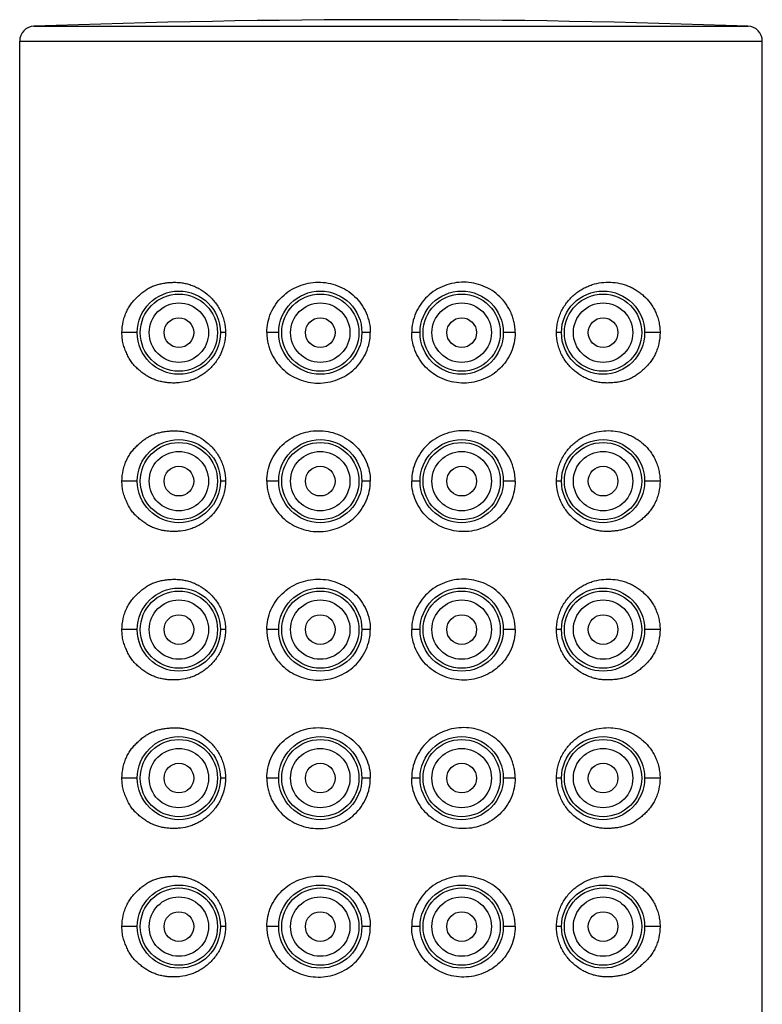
# Model space of a CAD drawing. Header units: millimetres. Extents: x 46 to 1053, y -1019 to 1364.
# Tile 25 of 31: x 234 to 259, y 1331 to 1364. Entities that reach past the tile are written whole.
import ezdxf

# ---------------------------------------------------------------- set-up
doc = ezdxf.new("R2010")
doc.units = ezdxf.units.MM
doc.header["$LTSCALE"] = 23.1
doc.layers.get('0').update_dxf_attribs({"linetype": 'CONTINUOUS'})

msp = doc.modelspace()

# ---------------------------------------------------------------- linework, layer by layer
at = {"color": 7, "linetype": 'CONTINUOUS'}
for p, q in [((234.087, 1364.241), (258.124, 1364.241)), ((233.605, 1177.223), (233.605, 1363.742)), ((233.605, 1363.742), (258.605, 1363.742)), ((258.605, 1177.223), (258.605, 1363.742)), ((237.566, 1353.923), (237.048, 1353.923)), ((240.532, 1353.923), (240.366, 1353.923)), ((242.326, 1353.923), (241.925, 1353.923)), ((245.409, 1353.923), (245.126, 1353.923)), ((247.086, 1353.923), (246.802, 1353.923)), ((250.286, 1353.923), (249.886, 1353.923)), ((251.846, 1353.923), (251.679, 1353.923)), ((255.163, 1353.923), (254.646, 1353.923)), ((237.566, 1348.923), (237.048, 1348.923)), ((240.532, 1348.923), (240.366, 1348.923)), ((242.326, 1348.923), (241.925, 1348.923)), ((245.409, 1348.923), (245.126, 1348.923)), ((247.086, 1348.923), (246.802, 1348.923)), ((250.286, 1348.923), (249.886, 1348.923)), ((251.846, 1348.923), (251.679, 1348.923)), ((255.163, 1348.923), (254.646, 1348.923)), ((237.566, 1343.923), (237.048, 1343.923)), ((240.532, 1343.923), (240.366, 1343.923)), ((242.326, 1343.923), (241.925, 1343.923)), ((245.409, 1343.923), (245.126, 1343.923)), ((247.086, 1343.923), (246.802, 1343.923)), ((250.286, 1343.923), (249.886, 1343.923)), ((251.846, 1343.923), (251.679, 1343.923)), ((255.163, 1343.923), (254.646, 1343.923)), ((237.566, 1338.923), (237.048, 1338.923)), ((240.532, 1338.923), (240.366, 1338.923)), ((242.326, 1338.923), (241.925, 1338.923)), ((245.409, 1338.923), (245.126, 1338.923)), ((247.086, 1338.923), (246.802, 1338.923)), ((250.286, 1338.923), (249.886, 1338.923)), ((251.846, 1338.923), (251.679, 1338.923)), ((255.163, 1338.923), (254.646, 1338.923)), ((237.566, 1333.923), (237.048, 1333.923)), ((240.532, 1333.923), (240.366, 1333.923)), ((242.326, 1333.923), (241.925, 1333.923)), ((245.409, 1333.923), (245.126, 1333.923)), ((247.086, 1333.923), (246.802, 1333.923)), ((250.286, 1333.923), (249.886, 1333.923)), ((251.846, 1333.923), (251.679, 1333.923)), ((255.163, 1333.923), (254.646, 1333.923))]:
    msp.add_line(p, q, dxfattribs=at)
for centre, radius in [((238.965, 1353.923), 1.4), ((238.965, 1353.923), 1.3), ((243.725, 1353.923), 1.4), ((243.725, 1353.923), 1.3), ((248.485, 1353.923), 1.4), ((248.485, 1353.923), 1.3), ((253.245, 1353.923), 1.4), ((253.245, 1353.923), 1.3), ((238.965, 1353.923), 1), ((243.725, 1353.923), 1), ((248.485, 1353.923), 1), ((253.245, 1353.923), 1), ((238.965, 1353.923), 0.5), ((243.725, 1353.923), 0.5), ((248.485, 1353.923), 0.5), ((253.245, 1353.923), 0.5), ((238.965, 1348.923), 1.4), ((238.965, 1348.923), 1.3), ((243.725, 1348.923), 1.4), ((243.725, 1348.923), 1.3), ((248.485, 1348.923), 1.4), ((248.485, 1348.923), 1.3), ((253.245, 1348.923), 1.4), ((253.245, 1348.923), 1.3), ((238.965, 1348.923), 1), ((243.725, 1348.923), 1), ((248.485, 1348.923), 1), ((253.245, 1348.923), 1), ((238.965, 1348.923), 0.5), ((243.725, 1348.923), 0.5), ((248.485, 1348.923), 0.5), ((253.245, 1348.923), 0.5), ((238.965, 1343.923), 1.4), ((238.965, 1343.923), 1.3), ((243.725, 1343.923), 1.4), ((243.725, 1343.923), 1.3), ((248.485, 1343.923), 1.4), ((248.485, 1343.923), 1.3), ((253.245, 1343.923), 1.4), ((253.245, 1343.923), 1.3), ((238.965, 1343.923), 1), ((243.725, 1343.923), 1), ((248.485, 1343.923), 1), ((253.245, 1343.923), 1), ((238.965, 1343.923), 0.5), ((243.725, 1343.923), 0.5), ((248.485, 1343.923), 0.5), ((253.245, 1343.923), 0.5), ((238.965, 1338.923), 1.4), ((238.965, 1338.923), 1.3), ((243.725, 1338.923), 1.4), ((243.725, 1338.923), 1.3), ((248.485, 1338.923), 1.4), ((248.485, 1338.923), 1.3), ((253.245, 1338.923), 1.4), ((253.245, 1338.923), 1.3), ((238.965, 1338.923), 1), ((243.725, 1338.923), 1), ((248.485, 1338.923), 1), ((253.245, 1338.923), 1), ((238.965, 1338.923), 0.5), ((243.725, 1338.923), 0.5), ((248.485, 1338.923), 0.5), ((253.245, 1338.923), 0.5), ((238.965, 1333.923), 1.4), ((238.965, 1333.923), 1.3), ((243.725, 1333.923), 1.4), ((243.725, 1333.923), 1.3), ((248.485, 1333.923), 1.4), ((248.485, 1333.923), 1.3), ((253.245, 1333.923), 1.4), ((253.245, 1333.923), 1.3), ((238.965, 1333.923), 1), ((243.725, 1333.923), 1), ((248.485, 1333.923), 1), ((253.245, 1333.923), 1), ((238.965, 1333.923), 0.5), ((243.725, 1333.923), 0.5), ((248.485, 1333.923), 0.5), ((253.245, 1333.923), 0.5)]:
    msp.add_circle(centre, radius, dxfattribs=at)
for centre, radius, start, end in [((246.105, 1036.55), 327.911, 87.89957, 92.10043), ((234.105, 1363.742), 0.5, 92.1004, 180), ((258.105, 1363.742), 0.5, 0, 87.8996)]:
    msp.add_arc(centre, radius, start, end, dxfattribs=at)
for points, knots in [([(237.048, 1353.923), (237.05, 1354.049), (237.072, 1354.237), (237.138, 1354.474), (237.204, 1354.64), (237.286, 1354.792), (237.382, 1354.928), (237.489, 1355.049), (237.603, 1355.16), (237.721, 1355.264), (237.845, 1355.357), (237.955, 1355.424), (238.046, 1355.469), (238.139, 1355.508), (238.258, 1355.548), (238.406, 1355.581), (238.556, 1355.604), (238.709, 1355.617), (238.864, 1355.62), (239.02, 1355.61), (239.177, 1355.585), (239.333, 1355.543), (239.487, 1355.485), (239.689, 1355.386), (239.929, 1355.224), (240.18, 1354.969), (240.342, 1354.711), (240.439, 1354.482), (240.51, 1354.24), (240.532, 1354.05), (240.532, 1353.923)], [0, 0, 0, 0, 0.069884, 0.103888, 0.136885, 0.168722, 0.19942, 0.229268, 0.258602, 0.28765, 0.316375, 0.344735, 0.358788, 0.372774, 0.400656, 0.428586, 0.456691, 0.48504, 0.513669, 0.542628, 0.571985, 0.601818, 0.632176, 0.663086, 0.726536, 0.792264, 0.860109, 0.894727, 0.92967, 1, 1, 1, 1]), ([(241.925, 1353.923), (241.925, 1354.037), (241.948, 1354.264), (242.052, 1354.589), (242.217, 1354.885), (242.436, 1355.141), (242.699, 1355.349), (242.996, 1355.503), (243.316, 1355.599), (243.651, 1355.633), (243.987, 1355.605), (244.314, 1355.513), (244.618, 1355.36), (244.888, 1355.151), (245.113, 1354.891), (245.281, 1354.592), (245.386, 1354.265), (245.409, 1354.037), (245.409, 1353.923)], [0, 0, 0, 0, 0.063152, 0.126011, 0.188404, 0.25033, 0.311941, 0.373441, 0.435032, 0.496872, 0.559042, 0.621543, 0.684326, 0.747311, 0.81042, 0.873595, 0.936795, 1, 1, 1, 1]), ([(250.286, 1353.923), (250.286, 1353.952), (250.285, 1353.994), (250.281, 1354.051), (250.278, 1354.094), (250.273, 1354.136), (250.265, 1354.192), (250.247, 1354.29), (250.211, 1354.428), (250.131, 1354.639), (249.994, 1354.885), (249.775, 1355.141), (249.512, 1355.349), (249.215, 1355.503), (248.895, 1355.599), (248.561, 1355.633), (248.224, 1355.605), (247.898, 1355.513), (247.593, 1355.36), (247.323, 1355.151), (247.098, 1354.891), (246.93, 1354.592), (246.825, 1354.265), (246.802, 1354.037), (246.802, 1353.923)], [0, 0, 0, 0, 0.015826, 0.023737, 0.031647, 0.039554, 0.047458, 0.063252, 0.094767, 0.126178, 0.188559, 0.250474, 0.312073, 0.373561, 0.43514, 0.496969, 0.559126, 0.621616, 0.684386, 0.747359, 0.810455, 0.873617, 0.936806, 1, 1, 1, 1]), ([(251.679, 1353.923), (251.679, 1353.987), (251.686, 1354.114), (251.719, 1354.301), (251.772, 1354.482), (251.845, 1354.655), (251.936, 1354.816), (252.041, 1354.965), (252.16, 1355.1), (252.29, 1355.22), (252.429, 1355.323), (252.574, 1355.412), (252.725, 1355.484), (252.928, 1355.56), (253.188, 1355.617), (253.501, 1355.63), (253.806, 1355.59), (254.049, 1355.514), (254.232, 1355.43), (254.365, 1355.354), (254.492, 1355.267), (254.654, 1355.132), (254.8, 1354.972), (254.923, 1354.79), (255.005, 1354.638), (255.073, 1354.473), (255.124, 1354.297), (255.15, 1354.144), (255.161, 1354.018), (255.163, 1353.955), (255.163, 1353.923)], [0, 0, 0, 0, 0.035277, 0.07044, 0.105379, 0.139993, 0.174196, 0.207924, 0.24112, 0.27374, 0.305776, 0.337232, 0.368117, 0.398457, 0.457601, 0.515132, 0.571561, 0.627489, 0.655517, 0.683714, 0.712184, 0.741043, 0.800456, 0.83138, 0.863249, 0.896141, 0.93004, 0.964773, 0.982355, 1, 1, 1, 1]), ([(240.532, 1353.923), (240.533, 1353.797), (240.504, 1353.544), (240.397, 1353.246), (240.275, 1353.03), (240.169, 1352.882), (240.05, 1352.748), (239.92, 1352.628), (239.782, 1352.523), (239.637, 1352.433), (239.487, 1352.359), (239.283, 1352.285), (239.073, 1352.242), (238.863, 1352.227), (238.708, 1352.227), (238.555, 1352.238), (238.405, 1352.263), (238.258, 1352.3), (238.115, 1352.35), (237.977, 1352.414), (237.846, 1352.492), (237.741, 1352.568), (237.661, 1352.632), (237.601, 1352.683), (237.543, 1352.735), (237.486, 1352.791), (237.432, 1352.851), (237.381, 1352.914), (237.333, 1352.983), (237.275, 1353.081), (237.224, 1353.185), (237.178, 1353.293), (237.145, 1353.376), (237.114, 1353.461), (237.088, 1353.549), (237.068, 1353.64), (237.055, 1353.733), (237.049, 1353.828), (237.048, 1353.891), (237.048, 1353.923)], [0, 0, 0, 0, 0.070312, 0.139741, 0.173936, 0.207647, 0.240827, 0.273455, 0.305525, 0.33702, 0.367926, 0.398252, 0.457339, 0.486298, 0.514919, 0.543251, 0.571362, 0.599339, 0.627287, 0.655335, 0.683626, 0.712208, 0.726597, 0.741042, 0.755567, 0.770224, 0.785069, 0.800163, 0.815563, 0.831293, 0.863507, 0.879887, 0.896411, 0.913115, 0.930052, 0.947278, 0.964746, 0.982348, 1, 1, 1, 1]), ([(241.925, 1353.923), (241.925, 1353.895), (241.926, 1353.852), (241.93, 1353.795), (241.933, 1353.753), (241.938, 1353.71), (241.946, 1353.654), (241.964, 1353.556), (242, 1353.419), (242.08, 1353.208), (242.217, 1352.961), (242.436, 1352.705), (242.699, 1352.498), (242.996, 1352.343), (243.316, 1352.247), (243.65, 1352.213), (243.987, 1352.242), (244.313, 1352.333), (244.618, 1352.486), (244.888, 1352.696), (245.113, 1352.955), (245.281, 1353.254), (245.386, 1353.581), (245.409, 1353.809), (245.409, 1353.923)], [0, 0, 0, 0, 0.015826, 0.023737, 0.031647, 0.039554, 0.047458, 0.063252, 0.094767, 0.126178, 0.188559, 0.250474, 0.312073, 0.373561, 0.43514, 0.496969, 0.559126, 0.621616, 0.684386, 0.747359, 0.810455, 0.873617, 0.936806, 1, 1, 1, 1]), ([(250.286, 1353.923), (250.286, 1353.81), (250.263, 1353.582), (250.159, 1353.257), (249.994, 1352.961), (249.775, 1352.705), (249.512, 1352.498), (249.215, 1352.343), (248.895, 1352.247), (248.56, 1352.213), (248.224, 1352.242), (247.897, 1352.333), (247.593, 1352.486), (247.323, 1352.696), (247.098, 1352.955), (246.93, 1353.254), (246.825, 1353.581), (246.802, 1353.809), (246.802, 1353.923)], [0, 0, 0, 0, 0.063152, 0.126011, 0.188404, 0.25033, 0.311941, 0.373441, 0.435032, 0.496872, 0.559042, 0.621543, 0.684326, 0.747311, 0.81042, 0.873595, 0.936795, 1, 1, 1, 1]), ([(255.163, 1353.923), (255.161, 1353.797), (255.139, 1353.61), (255.073, 1353.372), (255.007, 1353.206), (254.925, 1353.055), (254.829, 1352.919), (254.722, 1352.797), (254.608, 1352.686), (254.49, 1352.583), (254.366, 1352.49), (254.256, 1352.422), (254.165, 1352.377), (254.072, 1352.338), (253.953, 1352.299), (253.805, 1352.265), (253.655, 1352.243), (253.502, 1352.229), (253.347, 1352.226), (253.191, 1352.236), (253.034, 1352.261), (252.878, 1352.303), (252.724, 1352.361), (252.522, 1352.46), (252.282, 1352.623), (252.031, 1352.877), (251.869, 1353.136), (251.772, 1353.364), (251.701, 1353.606), (251.679, 1353.797), (251.679, 1353.923)], [0, 0, 0, 0, 0.069884, 0.103888, 0.136884, 0.168722, 0.19942, 0.229268, 0.258602, 0.28765, 0.316375, 0.344735, 0.358788, 0.372774, 0.400656, 0.428586, 0.456691, 0.48504, 0.513669, 0.542627, 0.571985, 0.601818, 0.632176, 0.663086, 0.726536, 0.792264, 0.860109, 0.894727, 0.92967, 1, 1, 1, 1]), ([(237.048, 1348.923), (237.05, 1349.049), (237.072, 1349.237), (237.138, 1349.474), (237.204, 1349.64), (237.286, 1349.792), (237.382, 1349.928), (237.489, 1350.049), (237.603, 1350.16), (237.721, 1350.264), (237.845, 1350.357), (237.955, 1350.424), (238.046, 1350.469), (238.139, 1350.508), (238.258, 1350.548), (238.406, 1350.581), (238.556, 1350.604), (238.709, 1350.617), (238.864, 1350.62), (239.02, 1350.61), (239.177, 1350.585), (239.333, 1350.543), (239.487, 1350.485), (239.689, 1350.386), (239.929, 1350.224), (240.18, 1349.969), (240.342, 1349.711), (240.439, 1349.482), (240.51, 1349.24), (240.532, 1349.05), (240.532, 1348.923)], [0, 0, 0, 0, 0.069884, 0.103888, 0.136885, 0.168722, 0.19942, 0.229268, 0.258602, 0.28765, 0.316375, 0.344735, 0.358788, 0.372774, 0.400656, 0.428586, 0.456691, 0.48504, 0.513669, 0.542628, 0.571985, 0.601818, 0.632176, 0.663086, 0.726536, 0.792264, 0.860109, 0.894727, 0.92967, 1, 1, 1, 1]), ([(241.925, 1348.923), (241.925, 1349.037), (241.948, 1349.264), (242.052, 1349.589), (242.217, 1349.885), (242.436, 1350.141), (242.699, 1350.349), (242.996, 1350.503), (243.316, 1350.599), (243.651, 1350.633), (243.987, 1350.605), (244.314, 1350.513), (244.618, 1350.36), (244.888, 1350.151), (245.113, 1349.891), (245.281, 1349.592), (245.386, 1349.265), (245.409, 1349.037), (245.409, 1348.923)], [0, 0, 0, 0, 0.063152, 0.126011, 0.188404, 0.25033, 0.311941, 0.373441, 0.435032, 0.496872, 0.559042, 0.621543, 0.684326, 0.747311, 0.81042, 0.873595, 0.936795, 1, 1, 1, 1]), ([(250.286, 1348.923), (250.286, 1348.952), (250.285, 1348.994), (250.281, 1349.051), (250.278, 1349.094), (250.273, 1349.136), (250.265, 1349.192), (250.247, 1349.29), (250.211, 1349.428), (250.131, 1349.639), (249.994, 1349.885), (249.775, 1350.141), (249.512, 1350.349), (249.215, 1350.503), (248.895, 1350.599), (248.561, 1350.633), (248.224, 1350.605), (247.898, 1350.513), (247.593, 1350.36), (247.323, 1350.151), (247.098, 1349.891), (246.93, 1349.592), (246.825, 1349.265), (246.802, 1349.037), (246.802, 1348.923)], [0, 0, 0, 0, 0.015826, 0.023737, 0.031647, 0.039554, 0.047458, 0.063252, 0.094767, 0.126178, 0.188559, 0.250474, 0.312073, 0.373561, 0.43514, 0.496969, 0.559126, 0.621616, 0.684386, 0.747359, 0.810455, 0.873617, 0.936806, 1, 1, 1, 1]), ([(251.679, 1348.923), (251.679, 1348.987), (251.686, 1349.114), (251.719, 1349.301), (251.772, 1349.482), (251.845, 1349.655), (251.936, 1349.816), (252.041, 1349.965), (252.16, 1350.1), (252.29, 1350.22), (252.429, 1350.323), (252.574, 1350.412), (252.725, 1350.484), (252.928, 1350.56), (253.188, 1350.617), (253.501, 1350.63), (253.806, 1350.59), (254.049, 1350.514), (254.232, 1350.43), (254.365, 1350.354), (254.492, 1350.267), (254.654, 1350.132), (254.8, 1349.972), (254.923, 1349.79), (255.005, 1349.638), (255.073, 1349.473), (255.124, 1349.297), (255.15, 1349.144), (255.161, 1349.018), (255.163, 1348.955), (255.163, 1348.923)], [0, 0, 0, 0, 0.035277, 0.07044, 0.105379, 0.139993, 0.174196, 0.207924, 0.24112, 0.27374, 0.305776, 0.337232, 0.368117, 0.398457, 0.457601, 0.515132, 0.571561, 0.627489, 0.655517, 0.683714, 0.712184, 0.741043, 0.800456, 0.83138, 0.863249, 0.896141, 0.93004, 0.964773, 0.982355, 1, 1, 1, 1]), ([(240.532, 1348.923), (240.533, 1348.797), (240.504, 1348.544), (240.397, 1348.246), (240.275, 1348.03), (240.169, 1347.882), (240.05, 1347.748), (239.92, 1347.628), (239.782, 1347.523), (239.637, 1347.433), (239.487, 1347.359), (239.283, 1347.285), (239.073, 1347.242), (238.863, 1347.227), (238.708, 1347.227), (238.555, 1347.238), (238.405, 1347.263), (238.258, 1347.3), (238.115, 1347.35), (237.977, 1347.414), (237.846, 1347.492), (237.741, 1347.568), (237.661, 1347.632), (237.601, 1347.683), (237.543, 1347.735), (237.486, 1347.791), (237.432, 1347.851), (237.381, 1347.914), (237.333, 1347.983), (237.275, 1348.081), (237.224, 1348.185), (237.178, 1348.293), (237.145, 1348.376), (237.114, 1348.461), (237.088, 1348.549), (237.068, 1348.64), (237.055, 1348.733), (237.049, 1348.828), (237.048, 1348.891), (237.048, 1348.923)], [0, 0, 0, 0, 0.070312, 0.139741, 0.173936, 0.207647, 0.240827, 0.273455, 0.305525, 0.33702, 0.367926, 0.398252, 0.457339, 0.486298, 0.514919, 0.543251, 0.571362, 0.599339, 0.627287, 0.655335, 0.683626, 0.712208, 0.726597, 0.741042, 0.755567, 0.770224, 0.785069, 0.800163, 0.815563, 0.831293, 0.863507, 0.879887, 0.896411, 0.913115, 0.930052, 0.947278, 0.964746, 0.982348, 1, 1, 1, 1]), ([(241.925, 1348.923), (241.925, 1348.895), (241.926, 1348.852), (241.93, 1348.795), (241.933, 1348.753), (241.938, 1348.71), (241.946, 1348.654), (241.964, 1348.556), (242, 1348.419), (242.08, 1348.208), (242.217, 1347.961), (242.436, 1347.705), (242.699, 1347.498), (242.996, 1347.343), (243.316, 1347.247), (243.65, 1347.213), (243.987, 1347.242), (244.313, 1347.333), (244.618, 1347.486), (244.888, 1347.696), (245.113, 1347.955), (245.281, 1348.254), (245.386, 1348.581), (245.409, 1348.809), (245.409, 1348.923)], [0, 0, 0, 0, 0.015826, 0.023737, 0.031647, 0.039554, 0.047458, 0.063252, 0.094767, 0.126178, 0.188559, 0.250474, 0.312073, 0.373561, 0.43514, 0.496969, 0.559126, 0.621616, 0.684386, 0.747359, 0.810455, 0.873617, 0.936806, 1, 1, 1, 1]), ([(250.286, 1348.923), (250.286, 1348.81), (250.263, 1348.582), (250.159, 1348.257), (249.994, 1347.961), (249.775, 1347.705), (249.512, 1347.498), (249.215, 1347.343), (248.895, 1347.247), (248.56, 1347.213), (248.224, 1347.242), (247.897, 1347.333), (247.593, 1347.486), (247.323, 1347.696), (247.098, 1347.955), (246.93, 1348.254), (246.825, 1348.581), (246.802, 1348.809), (246.802, 1348.923)], [0, 0, 0, 0, 0.063152, 0.126011, 0.188404, 0.25033, 0.311941, 0.373441, 0.435032, 0.496872, 0.559042, 0.621543, 0.684326, 0.747311, 0.81042, 0.873595, 0.936795, 1, 1, 1, 1]), ([(255.163, 1348.923), (255.161, 1348.797), (255.139, 1348.61), (255.073, 1348.372), (255.007, 1348.206), (254.925, 1348.055), (254.829, 1347.919), (254.722, 1347.797), (254.608, 1347.686), (254.49, 1347.583), (254.366, 1347.49), (254.256, 1347.422), (254.165, 1347.377), (254.072, 1347.338), (253.953, 1347.299), (253.805, 1347.265), (253.655, 1347.243), (253.502, 1347.229), (253.347, 1347.226), (253.191, 1347.236), (253.034, 1347.261), (252.878, 1347.303), (252.724, 1347.361), (252.522, 1347.46), (252.282, 1347.623), (252.031, 1347.877), (251.869, 1348.136), (251.772, 1348.364), (251.701, 1348.606), (251.679, 1348.797), (251.679, 1348.923)], [0, 0, 0, 0, 0.069884, 0.103888, 0.136884, 0.168722, 0.19942, 0.229268, 0.258602, 0.28765, 0.316375, 0.344735, 0.358788, 0.372774, 0.400656, 0.428586, 0.456691, 0.48504, 0.513669, 0.542627, 0.571985, 0.601818, 0.632176, 0.663086, 0.726536, 0.792264, 0.860109, 0.894727, 0.92967, 1, 1, 1, 1]), ([(237.048, 1343.923), (237.05, 1344.049), (237.072, 1344.237), (237.138, 1344.474), (237.204, 1344.64), (237.286, 1344.792), (237.382, 1344.928), (237.489, 1345.049), (237.603, 1345.16), (237.721, 1345.264), (237.845, 1345.357), (237.955, 1345.424), (238.046, 1345.469), (238.139, 1345.508), (238.258, 1345.548), (238.406, 1345.581), (238.556, 1345.604), (238.709, 1345.617), (238.864, 1345.62), (239.02, 1345.61), (239.177, 1345.585), (239.333, 1345.543), (239.487, 1345.485), (239.689, 1345.386), (239.929, 1345.224), (240.18, 1344.969), (240.342, 1344.711), (240.439, 1344.482), (240.51, 1344.24), (240.532, 1344.05), (240.532, 1343.923)], [0, 0, 0, 0, 0.069884, 0.103888, 0.136885, 0.168722, 0.19942, 0.229268, 0.258602, 0.28765, 0.316375, 0.344735, 0.358788, 0.372774, 0.400656, 0.428586, 0.456691, 0.48504, 0.513669, 0.542628, 0.571985, 0.601818, 0.632176, 0.663086, 0.726536, 0.792264, 0.860109, 0.894727, 0.92967, 1, 1, 1, 1]), ([(241.925, 1343.923), (241.925, 1344.037), (241.948, 1344.264), (242.052, 1344.589), (242.217, 1344.885), (242.436, 1345.141), (242.699, 1345.349), (242.996, 1345.503), (243.316, 1345.599), (243.651, 1345.633), (243.987, 1345.605), (244.314, 1345.513), (244.618, 1345.36), (244.888, 1345.151), (245.113, 1344.891), (245.281, 1344.592), (245.386, 1344.265), (245.409, 1344.037), (245.409, 1343.923)], [0, 0, 0, 0, 0.063152, 0.126011, 0.188404, 0.25033, 0.311941, 0.373441, 0.435032, 0.496872, 0.559042, 0.621543, 0.684326, 0.747311, 0.81042, 0.873595, 0.936795, 1, 1, 1, 1]), ([(250.286, 1343.923), (250.286, 1343.952), (250.285, 1343.994), (250.281, 1344.051), (250.278, 1344.094), (250.273, 1344.136), (250.265, 1344.192), (250.247, 1344.29), (250.211, 1344.428), (250.131, 1344.639), (249.994, 1344.885), (249.775, 1345.141), (249.512, 1345.349), (249.215, 1345.503), (248.895, 1345.599), (248.561, 1345.633), (248.224, 1345.605), (247.898, 1345.513), (247.593, 1345.36), (247.323, 1345.151), (247.098, 1344.891), (246.93, 1344.592), (246.825, 1344.265), (246.802, 1344.037), (246.802, 1343.923)], [0, 0, 0, 0, 0.015826, 0.023737, 0.031647, 0.039554, 0.047458, 0.063252, 0.094767, 0.126178, 0.188559, 0.250474, 0.312073, 0.373561, 0.43514, 0.496969, 0.559126, 0.621616, 0.684386, 0.747359, 0.810455, 0.873617, 0.936806, 1, 1, 1, 1]), ([(251.679, 1343.923), (251.679, 1343.987), (251.686, 1344.114), (251.719, 1344.301), (251.772, 1344.482), (251.845, 1344.655), (251.936, 1344.816), (252.041, 1344.965), (252.16, 1345.1), (252.29, 1345.22), (252.429, 1345.323), (252.574, 1345.412), (252.725, 1345.484), (252.928, 1345.56), (253.188, 1345.617), (253.501, 1345.63), (253.806, 1345.59), (254.049, 1345.514), (254.232, 1345.43), (254.365, 1345.354), (254.492, 1345.267), (254.654, 1345.132), (254.8, 1344.972), (254.923, 1344.79), (255.005, 1344.638), (255.073, 1344.473), (255.124, 1344.297), (255.15, 1344.144), (255.161, 1344.018), (255.163, 1343.955), (255.163, 1343.923)], [0, 0, 0, 0, 0.035277, 0.07044, 0.105379, 0.139993, 0.174196, 0.207924, 0.24112, 0.27374, 0.305776, 0.337232, 0.368117, 0.398457, 0.457601, 0.515132, 0.571561, 0.627489, 0.655517, 0.683714, 0.712184, 0.741043, 0.800456, 0.83138, 0.863249, 0.896141, 0.93004, 0.964773, 0.982355, 1, 1, 1, 1]), ([(240.532, 1343.923), (240.533, 1343.797), (240.504, 1343.544), (240.397, 1343.246), (240.275, 1343.03), (240.169, 1342.882), (240.05, 1342.748), (239.92, 1342.628), (239.782, 1342.523), (239.637, 1342.433), (239.487, 1342.359), (239.283, 1342.285), (239.073, 1342.242), (238.863, 1342.227), (238.708, 1342.227), (238.555, 1342.238), (238.405, 1342.263), (238.258, 1342.3), (238.115, 1342.35), (237.977, 1342.414), (237.846, 1342.492), (237.741, 1342.568), (237.661, 1342.632), (237.601, 1342.683), (237.543, 1342.735), (237.486, 1342.791), (237.432, 1342.851), (237.381, 1342.914), (237.333, 1342.983), (237.275, 1343.081), (237.224, 1343.185), (237.178, 1343.293), (237.145, 1343.376), (237.114, 1343.461), (237.088, 1343.549), (237.068, 1343.64), (237.055, 1343.733), (237.049, 1343.828), (237.048, 1343.891), (237.048, 1343.923)], [0, 0, 0, 0, 0.070312, 0.139741, 0.173936, 0.207647, 0.240827, 0.273455, 0.305525, 0.33702, 0.367926, 0.398252, 0.457339, 0.486298, 0.514919, 0.543251, 0.571362, 0.599339, 0.627287, 0.655335, 0.683626, 0.712208, 0.726597, 0.741042, 0.755567, 0.770224, 0.785069, 0.800163, 0.815563, 0.831293, 0.863507, 0.879887, 0.896411, 0.913115, 0.930052, 0.947278, 0.964746, 0.982348, 1, 1, 1, 1]), ([(241.925, 1343.923), (241.925, 1343.895), (241.926, 1343.852), (241.93, 1343.795), (241.933, 1343.753), (241.938, 1343.71), (241.946, 1343.654), (241.964, 1343.556), (242, 1343.419), (242.08, 1343.208), (242.217, 1342.961), (242.436, 1342.705), (242.699, 1342.498), (242.996, 1342.343), (243.316, 1342.247), (243.65, 1342.213), (243.987, 1342.242), (244.313, 1342.333), (244.618, 1342.486), (244.888, 1342.696), (245.113, 1342.955), (245.281, 1343.254), (245.386, 1343.581), (245.409, 1343.809), (245.409, 1343.923)], [0, 0, 0, 0, 0.015826, 0.023737, 0.031647, 0.039554, 0.047458, 0.063252, 0.094767, 0.126178, 0.188559, 0.250474, 0.312073, 0.373561, 0.43514, 0.496969, 0.559126, 0.621616, 0.684386, 0.747359, 0.810455, 0.873617, 0.936806, 1, 1, 1, 1]), ([(250.286, 1343.923), (250.286, 1343.81), (250.263, 1343.582), (250.159, 1343.257), (249.994, 1342.961), (249.775, 1342.705), (249.512, 1342.498), (249.215, 1342.343), (248.895, 1342.247), (248.56, 1342.213), (248.224, 1342.242), (247.897, 1342.333), (247.593, 1342.486), (247.323, 1342.696), (247.098, 1342.955), (246.93, 1343.254), (246.825, 1343.581), (246.802, 1343.809), (246.802, 1343.923)], [0, 0, 0, 0, 0.063152, 0.126011, 0.188404, 0.25033, 0.311941, 0.373441, 0.435032, 0.496872, 0.559042, 0.621543, 0.684326, 0.747311, 0.81042, 0.873595, 0.936795, 1, 1, 1, 1]), ([(255.163, 1343.923), (255.161, 1343.797), (255.139, 1343.61), (255.073, 1343.372), (255.007, 1343.206), (254.925, 1343.055), (254.829, 1342.919), (254.722, 1342.797), (254.608, 1342.686), (254.49, 1342.583), (254.366, 1342.49), (254.256, 1342.422), (254.165, 1342.377), (254.072, 1342.338), (253.953, 1342.299), (253.805, 1342.265), (253.655, 1342.243), (253.502, 1342.229), (253.347, 1342.226), (253.191, 1342.236), (253.034, 1342.261), (252.878, 1342.303), (252.724, 1342.361), (252.522, 1342.46), (252.282, 1342.623), (252.031, 1342.877), (251.869, 1343.136), (251.772, 1343.364), (251.701, 1343.606), (251.679, 1343.797), (251.679, 1343.923)], [0, 0, 0, 0, 0.069884, 0.103888, 0.136884, 0.168722, 0.19942, 0.229268, 0.258602, 0.28765, 0.316375, 0.344735, 0.358788, 0.372774, 0.400656, 0.428586, 0.456691, 0.48504, 0.513669, 0.542627, 0.571985, 0.601818, 0.632176, 0.663086, 0.726536, 0.792264, 0.860109, 0.894727, 0.92967, 1, 1, 1, 1]), ([(237.048, 1338.923), (237.05, 1339.049), (237.072, 1339.237), (237.138, 1339.474), (237.204, 1339.64), (237.286, 1339.792), (237.382, 1339.928), (237.489, 1340.049), (237.603, 1340.16), (237.721, 1340.264), (237.845, 1340.357), (237.955, 1340.424), (238.046, 1340.469), (238.139, 1340.508), (238.258, 1340.548), (238.406, 1340.581), (238.556, 1340.604), (238.709, 1340.617), (238.864, 1340.62), (239.02, 1340.61), (239.177, 1340.585), (239.333, 1340.543), (239.487, 1340.485), (239.689, 1340.386), (239.929, 1340.224), (240.18, 1339.969), (240.342, 1339.711), (240.439, 1339.482), (240.51, 1339.24), (240.532, 1339.05), (240.532, 1338.923)], [0, 0, 0, 0, 0.069884, 0.103888, 0.136885, 0.168722, 0.19942, 0.229268, 0.258602, 0.28765, 0.316375, 0.344735, 0.358788, 0.372774, 0.400656, 0.428586, 0.456691, 0.48504, 0.513669, 0.542628, 0.571985, 0.601818, 0.632176, 0.663086, 0.726536, 0.792264, 0.860109, 0.894727, 0.92967, 1, 1, 1, 1]), ([(241.925, 1338.923), (241.925, 1339.037), (241.948, 1339.264), (242.052, 1339.589), (242.217, 1339.885), (242.436, 1340.141), (242.699, 1340.349), (242.996, 1340.503), (243.316, 1340.599), (243.651, 1340.633), (243.987, 1340.605), (244.314, 1340.513), (244.618, 1340.36), (244.888, 1340.151), (245.113, 1339.891), (245.281, 1339.592), (245.386, 1339.265), (245.409, 1339.037), (245.409, 1338.923)], [0, 0, 0, 0, 0.063152, 0.126011, 0.188404, 0.25033, 0.311941, 0.373441, 0.435032, 0.496872, 0.559042, 0.621543, 0.684326, 0.747311, 0.81042, 0.873595, 0.936795, 1, 1, 1, 1]), ([(250.286, 1338.923), (250.286, 1338.952), (250.285, 1338.994), (250.281, 1339.051), (250.278, 1339.094), (250.273, 1339.136), (250.265, 1339.192), (250.247, 1339.29), (250.211, 1339.428), (250.131, 1339.639), (249.994, 1339.885), (249.775, 1340.141), (249.512, 1340.349), (249.215, 1340.503), (248.895, 1340.599), (248.561, 1340.633), (248.224, 1340.605), (247.898, 1340.513), (247.593, 1340.36), (247.323, 1340.151), (247.098, 1339.891), (246.93, 1339.592), (246.825, 1339.265), (246.802, 1339.037), (246.802, 1338.923)], [0, 0, 0, 0, 0.015826, 0.023737, 0.031647, 0.039554, 0.047458, 0.063252, 0.094767, 0.126178, 0.188559, 0.250474, 0.312073, 0.373561, 0.43514, 0.496969, 0.559126, 0.621616, 0.684386, 0.747359, 0.810455, 0.873617, 0.936806, 1, 1, 1, 1]), ([(251.679, 1338.923), (251.679, 1338.987), (251.686, 1339.114), (251.719, 1339.301), (251.772, 1339.482), (251.845, 1339.655), (251.936, 1339.816), (252.041, 1339.965), (252.16, 1340.1), (252.29, 1340.22), (252.429, 1340.323), (252.574, 1340.412), (252.725, 1340.484), (252.928, 1340.56), (253.188, 1340.617), (253.501, 1340.63), (253.806, 1340.59), (254.049, 1340.514), (254.232, 1340.43), (254.365, 1340.354), (254.492, 1340.267), (254.654, 1340.132), (254.8, 1339.972), (254.923, 1339.79), (255.005, 1339.638), (255.073, 1339.473), (255.124, 1339.297), (255.15, 1339.144), (255.161, 1339.018), (255.163, 1338.955), (255.163, 1338.923)], [0, 0, 0, 0, 0.035277, 0.07044, 0.105379, 0.139993, 0.174196, 0.207924, 0.24112, 0.27374, 0.305776, 0.337232, 0.368117, 0.398457, 0.457601, 0.515132, 0.571561, 0.627489, 0.655517, 0.683714, 0.712184, 0.741043, 0.800456, 0.83138, 0.863249, 0.896141, 0.93004, 0.964773, 0.982355, 1, 1, 1, 1]), ([(240.532, 1338.923), (240.533, 1338.797), (240.504, 1338.544), (240.397, 1338.246), (240.275, 1338.03), (240.169, 1337.882), (240.05, 1337.748), (239.92, 1337.628), (239.782, 1337.523), (239.637, 1337.433), (239.487, 1337.359), (239.283, 1337.285), (239.073, 1337.242), (238.863, 1337.227), (238.708, 1337.227), (238.555, 1337.238), (238.405, 1337.263), (238.258, 1337.3), (238.115, 1337.35), (237.977, 1337.414), (237.846, 1337.492), (237.741, 1337.568), (237.661, 1337.632), (237.601, 1337.683), (237.543, 1337.735), (237.486, 1337.791), (237.432, 1337.851), (237.381, 1337.914), (237.333, 1337.983), (237.275, 1338.081), (237.224, 1338.185), (237.178, 1338.293), (237.145, 1338.376), (237.114, 1338.461), (237.088, 1338.549), (237.068, 1338.64), (237.055, 1338.733), (237.049, 1338.828), (237.048, 1338.891), (237.048, 1338.923)], [0, 0, 0, 0, 0.070312, 0.139741, 0.173936, 0.207647, 0.240827, 0.273455, 0.305525, 0.33702, 0.367926, 0.398252, 0.457339, 0.486298, 0.514919, 0.543251, 0.571362, 0.599339, 0.627287, 0.655335, 0.683626, 0.712208, 0.726597, 0.741042, 0.755567, 0.770224, 0.785069, 0.800163, 0.815563, 0.831293, 0.863507, 0.879887, 0.896411, 0.913115, 0.930052, 0.947278, 0.964746, 0.982348, 1, 1, 1, 1]), ([(241.925, 1338.923), (241.925, 1338.895), (241.926, 1338.852), (241.93, 1338.795), (241.933, 1338.753), (241.938, 1338.71), (241.946, 1338.654), (241.964, 1338.556), (242, 1338.419), (242.08, 1338.208), (242.217, 1337.961), (242.436, 1337.705), (242.699, 1337.498), (242.996, 1337.343), (243.316, 1337.247), (243.65, 1337.213), (243.987, 1337.242), (244.313, 1337.333), (244.618, 1337.486), (244.888, 1337.696), (245.113, 1337.955), (245.281, 1338.254), (245.386, 1338.581), (245.409, 1338.809), (245.409, 1338.923)], [0, 0, 0, 0, 0.015826, 0.023737, 0.031647, 0.039554, 0.047458, 0.063252, 0.094767, 0.126178, 0.188559, 0.250474, 0.312073, 0.373561, 0.43514, 0.496969, 0.559126, 0.621616, 0.684386, 0.747359, 0.810455, 0.873617, 0.936806, 1, 1, 1, 1]), ([(250.286, 1338.923), (250.286, 1338.81), (250.263, 1338.582), (250.159, 1338.257), (249.994, 1337.961), (249.775, 1337.705), (249.512, 1337.498), (249.215, 1337.343), (248.895, 1337.247), (248.56, 1337.213), (248.224, 1337.242), (247.897, 1337.333), (247.593, 1337.486), (247.323, 1337.696), (247.098, 1337.955), (246.93, 1338.254), (246.825, 1338.581), (246.802, 1338.809), (246.802, 1338.923)], [0, 0, 0, 0, 0.063152, 0.126011, 0.188404, 0.25033, 0.311941, 0.373441, 0.435032, 0.496872, 0.559042, 0.621543, 0.684326, 0.747311, 0.81042, 0.873595, 0.936795, 1, 1, 1, 1]), ([(255.163, 1338.923), (255.161, 1338.797), (255.139, 1338.61), (255.073, 1338.372), (255.007, 1338.206), (254.925, 1338.055), (254.829, 1337.919), (254.722, 1337.797), (254.608, 1337.686), (254.49, 1337.583), (254.366, 1337.49), (254.256, 1337.422), (254.165, 1337.377), (254.072, 1337.338), (253.953, 1337.299), (253.805, 1337.265), (253.655, 1337.243), (253.502, 1337.229), (253.347, 1337.226), (253.191, 1337.236), (253.034, 1337.261), (252.878, 1337.303), (252.724, 1337.361), (252.522, 1337.46), (252.282, 1337.623), (252.031, 1337.877), (251.869, 1338.136), (251.772, 1338.364), (251.701, 1338.606), (251.679, 1338.797), (251.679, 1338.923)], [0, 0, 0, 0, 0.069884, 0.103888, 0.136884, 0.168722, 0.19942, 0.229268, 0.258602, 0.28765, 0.316375, 0.344735, 0.358788, 0.372774, 0.400656, 0.428586, 0.456691, 0.48504, 0.513669, 0.542627, 0.571985, 0.601818, 0.632176, 0.663086, 0.726536, 0.792264, 0.860109, 0.894727, 0.92967, 1, 1, 1, 1]), ([(237.048, 1333.923), (237.05, 1334.049), (237.072, 1334.237), (237.138, 1334.474), (237.204, 1334.64), (237.286, 1334.792), (237.382, 1334.928), (237.489, 1335.049), (237.603, 1335.16), (237.721, 1335.264), (237.845, 1335.357), (237.955, 1335.424), (238.046, 1335.469), (238.139, 1335.508), (238.258, 1335.548), (238.406, 1335.581), (238.556, 1335.604), (238.709, 1335.617), (238.864, 1335.62), (239.02, 1335.61), (239.177, 1335.585), (239.333, 1335.543), (239.487, 1335.485), (239.689, 1335.386), (239.929, 1335.224), (240.18, 1334.969), (240.342, 1334.711), (240.439, 1334.482), (240.51, 1334.24), (240.532, 1334.05), (240.532, 1333.923)], [0, 0, 0, 0, 0.069884, 0.103888, 0.136885, 0.168722, 0.19942, 0.229268, 0.258602, 0.28765, 0.316375, 0.344735, 0.358788, 0.372774, 0.400656, 0.428586, 0.456691, 0.48504, 0.513669, 0.542628, 0.571985, 0.601818, 0.632176, 0.663086, 0.726536, 0.792264, 0.860109, 0.894727, 0.92967, 1, 1, 1, 1]), ([(241.925, 1333.923), (241.925, 1334.037), (241.948, 1334.264), (242.052, 1334.589), (242.217, 1334.885), (242.436, 1335.141), (242.699, 1335.349), (242.996, 1335.503), (243.316, 1335.599), (243.651, 1335.633), (243.987, 1335.605), (244.314, 1335.513), (244.618, 1335.36), (244.888, 1335.151), (245.113, 1334.891), (245.281, 1334.592), (245.386, 1334.265), (245.409, 1334.037), (245.409, 1333.923)], [0, 0, 0, 0, 0.063152, 0.126011, 0.188404, 0.25033, 0.311941, 0.373441, 0.435032, 0.496872, 0.559042, 0.621543, 0.684326, 0.747311, 0.81042, 0.873595, 0.936795, 1, 1, 1, 1]), ([(250.286, 1333.923), (250.286, 1333.952), (250.285, 1333.994), (250.281, 1334.051), (250.278, 1334.094), (250.273, 1334.136), (250.265, 1334.192), (250.247, 1334.29), (250.211, 1334.428), (250.131, 1334.639), (249.994, 1334.885), (249.775, 1335.141), (249.512, 1335.349), (249.215, 1335.503), (248.895, 1335.599), (248.561, 1335.633), (248.224, 1335.605), (247.898, 1335.513), (247.593, 1335.36), (247.323, 1335.151), (247.098, 1334.891), (246.93, 1334.592), (246.825, 1334.265), (246.802, 1334.037), (246.802, 1333.923)], [0, 0, 0, 0, 0.015826, 0.023737, 0.031647, 0.039554, 0.047458, 0.063252, 0.094767, 0.126178, 0.188559, 0.250474, 0.312073, 0.373561, 0.43514, 0.496969, 0.559126, 0.621616, 0.684386, 0.747359, 0.810455, 0.873617, 0.936806, 1, 1, 1, 1]), ([(251.679, 1333.923), (251.679, 1333.987), (251.686, 1334.114), (251.719, 1334.301), (251.772, 1334.482), (251.845, 1334.655), (251.936, 1334.816), (252.041, 1334.965), (252.16, 1335.1), (252.29, 1335.22), (252.429, 1335.323), (252.574, 1335.412), (252.725, 1335.484), (252.928, 1335.56), (253.188, 1335.617), (253.501, 1335.63), (253.806, 1335.59), (254.049, 1335.514), (254.232, 1335.43), (254.365, 1335.354), (254.492, 1335.267), (254.654, 1335.132), (254.8, 1334.972), (254.923, 1334.79), (255.005, 1334.638), (255.073, 1334.473), (255.124, 1334.297), (255.15, 1334.144), (255.161, 1334.018), (255.163, 1333.955), (255.163, 1333.923)], [0, 0, 0, 0, 0.035277, 0.07044, 0.105379, 0.139993, 0.174196, 0.207924, 0.24112, 0.27374, 0.305776, 0.337232, 0.368117, 0.398457, 0.457601, 0.515132, 0.571561, 0.627489, 0.655517, 0.683714, 0.712184, 0.741043, 0.800456, 0.83138, 0.863249, 0.896141, 0.93004, 0.964773, 0.982355, 1, 1, 1, 1]), ([(240.532, 1333.923), (240.533, 1333.797), (240.504, 1333.544), (240.397, 1333.246), (240.275, 1333.03), (240.169, 1332.882), (240.05, 1332.748), (239.92, 1332.628), (239.782, 1332.523), (239.637, 1332.433), (239.487, 1332.359), (239.283, 1332.285), (239.073, 1332.242), (238.863, 1332.227), (238.708, 1332.227), (238.555, 1332.238), (238.405, 1332.263), (238.258, 1332.3), (238.115, 1332.35), (237.977, 1332.414), (237.846, 1332.492), (237.741, 1332.568), (237.661, 1332.632), (237.601, 1332.683), (237.543, 1332.735), (237.486, 1332.791), (237.432, 1332.851), (237.381, 1332.914), (237.333, 1332.983), (237.275, 1333.081), (237.224, 1333.185), (237.178, 1333.293), (237.145, 1333.376), (237.114, 1333.461), (237.088, 1333.549), (237.068, 1333.64), (237.055, 1333.733), (237.049, 1333.828), (237.048, 1333.891), (237.048, 1333.923)], [0, 0, 0, 0, 0.070312, 0.139741, 0.173936, 0.207647, 0.240827, 0.273455, 0.305525, 0.33702, 0.367926, 0.398252, 0.457339, 0.486298, 0.514919, 0.543251, 0.571362, 0.599339, 0.627287, 0.655335, 0.683626, 0.712208, 0.726597, 0.741042, 0.755567, 0.770224, 0.785069, 0.800163, 0.815563, 0.831293, 0.863507, 0.879887, 0.896411, 0.913115, 0.930052, 0.947278, 0.964746, 0.982348, 1, 1, 1, 1]), ([(241.925, 1333.923), (241.925, 1333.895), (241.926, 1333.852), (241.93, 1333.795), (241.933, 1333.753), (241.938, 1333.71), (241.946, 1333.654), (241.964, 1333.556), (242, 1333.419), (242.08, 1333.208), (242.217, 1332.961), (242.436, 1332.705), (242.699, 1332.498), (242.996, 1332.343), (243.316, 1332.247), (243.65, 1332.213), (243.987, 1332.242), (244.313, 1332.333), (244.618, 1332.486), (244.888, 1332.696), (245.113, 1332.955), (245.281, 1333.254), (245.386, 1333.581), (245.409, 1333.809), (245.409, 1333.923)], [0, 0, 0, 0, 0.015826, 0.023737, 0.031647, 0.039554, 0.047458, 0.063252, 0.094767, 0.126178, 0.188559, 0.250474, 0.312073, 0.373561, 0.43514, 0.496969, 0.559126, 0.621616, 0.684386, 0.747359, 0.810455, 0.873617, 0.936806, 1, 1, 1, 1]), ([(250.286, 1333.923), (250.286, 1333.81), (250.263, 1333.582), (250.159, 1333.257), (249.994, 1332.961), (249.775, 1332.705), (249.512, 1332.498), (249.215, 1332.343), (248.895, 1332.247), (248.56, 1332.213), (248.224, 1332.242), (247.897, 1332.333), (247.593, 1332.486), (247.323, 1332.696), (247.098, 1332.955), (246.93, 1333.254), (246.825, 1333.581), (246.802, 1333.809), (246.802, 1333.923)], [0, 0, 0, 0, 0.063152, 0.126011, 0.188404, 0.25033, 0.311941, 0.373441, 0.435032, 0.496872, 0.559042, 0.621543, 0.684326, 0.747311, 0.81042, 0.873595, 0.936795, 1, 1, 1, 1]), ([(255.163, 1333.923), (255.161, 1333.797), (255.139, 1333.61), (255.073, 1333.372), (255.007, 1333.206), (254.925, 1333.055), (254.829, 1332.919), (254.722, 1332.797), (254.608, 1332.686), (254.49, 1332.583), (254.366, 1332.49), (254.256, 1332.422), (254.165, 1332.377), (254.072, 1332.338), (253.953, 1332.299), (253.805, 1332.265), (253.655, 1332.243), (253.502, 1332.229), (253.347, 1332.226), (253.191, 1332.236), (253.034, 1332.261), (252.878, 1332.303), (252.724, 1332.361), (252.522, 1332.46), (252.282, 1332.623), (252.031, 1332.877), (251.869, 1333.136), (251.772, 1333.364), (251.701, 1333.606), (251.679, 1333.797), (251.679, 1333.923)], [0, 0, 0, 0, 0.069884, 0.103888, 0.136884, 0.168722, 0.19942, 0.229268, 0.258602, 0.28765, 0.316375, 0.344735, 0.358788, 0.372774, 0.400656, 0.428586, 0.456691, 0.48504, 0.513669, 0.542627, 0.571985, 0.601818, 0.632176, 0.663086, 0.726536, 0.792264, 0.860109, 0.894727, 0.92967, 1, 1, 1, 1])]:
    msp.add_open_spline(points, degree=3, knots=knots, dxfattribs=at)

doc.saveas('drawing.dxf')
